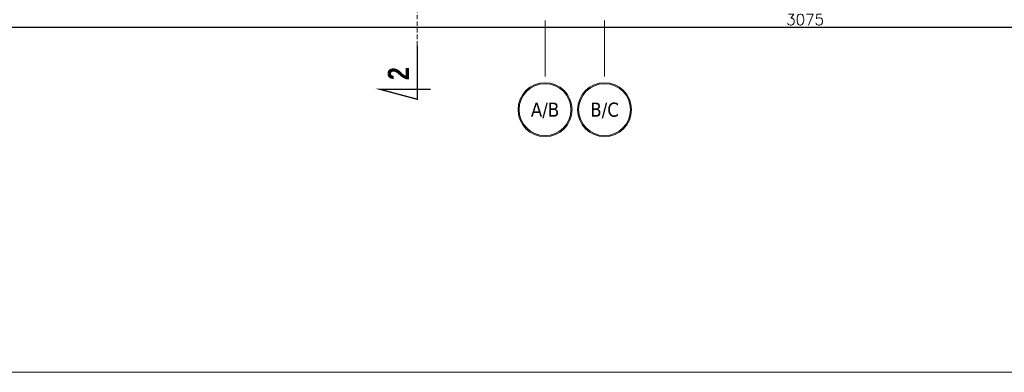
# Model space of a CAD drawing. Header units: millimetres. Extents: x 23192 to 177760, y -399809 to -79279.
# Tile 255 of 256: x 58341 to 59458, y -196261 to -195861. Entities that reach past the tile are written whole.
import ezdxf
from ezdxf.enums import TextEntityAlignment as Align

# ---------------------------------------------------------------- set-up
doc = ezdxf.new("R2010")
doc.units = ezdxf.units.MM
doc.linetypes.add('CARKOVANA', pattern=[7.5, 5, -2.5])
doc.linetypes.add('DASHDOT', pattern=[25.4, 12.7, -6.35, 0, -6.35])
doc.layers.get('0').update_dxf_attribs({"lineweight": 0})
for name, color, linetype, lineweight in [('!! 0_ Opis', 8, 'Continuous', 13), ('!! 0_Osie', 1, 'DASHDOT', 13), ('!! wymiary osi', 250, 'Continuous', 9), ('0-osie-liniA', 14, 'DASHDOT', 5), ('0-osie-tx', 66, 'Continuous', 9)]:
    doc.layers.add(name, color=color, linetype=linetype, lineweight=lineweight)
doc.layers.add('!! 0_ramki', color=66, linetype='Continuous', lineweight=9, plot=False)
doc.layers.add('!! 1_Wyburzenia', color=252, linetype='CARKOVANA', lineweight=13, true_color=0x696969)
doc.styles.add('STYLE7', font='ARIALNB.TTF')
doc.styles.add('TAHOMA', font='tahoma.ttf')
doc.styles.add('TXT', font='simplex.shx')
doc.dimstyles.new('DIM50', dxfattribs={"dimscale": 5, "dimtxt": 2.5, "dimasz": 1.5, "dimexe": 0, "dimexo": 0, "dimgap": 0.5, "dimtad": 1, "dimdec": 4, "dimrnd": 0.5, "dimdsep": 46, "dimtxsty": 'TXT', "dimblk1": 'TICK1', "dimblk2": 'TICK1', "dimsah": 1, "dimcen": 0, "dimse1": 1, "dimse2": 1, "dimclrd": 1, "dimclre": 7, "dimclrt": 9, "dimadec": 0, "dimazin": 0, "dimtfac": 1, "dimtdec": 4, "dimtmove": 2, "dimatfit": 3, "dimldrblk": 'TICK1', "dimfxl": 1, "dimtolj": 1, "dimarcsym": 0})

# ---------------------------------------------------------------- blocks, each defined once
blk = doc.blocks.new('*U81')
h = blk.add_hatch(color=256)
edge = h.paths.add_edge_path()
edge.add_arc((0, 0), 30.6, 0, 360)
edge = h.paths.add_edge_path(flags=17)
edge.add_arc((0, 0), 29.4, 0, 360)
for radius in [30.6, 29.4]:
    blk.add_circle((0, 0), radius)
at = {"style": 'TAHOMA', "flags": 8}
blk.add_attdef('ANSICHTSNUMMER', text='', height=16, dxfattribs=at).set_placement((0, 0), align=Align.MIDDLE_CENTER)
blk = doc.blocks.new('BLOK OSI')
at = {"layer": '0-osie-liniA', "ltscale": 5}
for points in [[(50117.21142, -193635.47368), (50117.21142, -195993.9543)], [(50184.71142, -193635.47368), (50184.71142, -195993.9543)]]:
    blk.add_lwpolyline(points, dxfattribs=at)
at = {"layer": '0-osie-tx'}
ref = blk.add_blockref('*U81', (50117.21142, -196024.5543), dxfattribs=dict(at, rotation=180))
ref.add_attrib('ANSICHTSNUMMER', 'A/B', dxfattribs={"layer": '0', "height": 16, "style": 'TAHOMA', "flags": 8}).set_placement((50117.21142, -196024.5543), align=Align.MIDDLE_CENTER)
ref = blk.add_blockref('*U81', (50184.71142, -196024.5543), dxfattribs=dict(at, rotation=180))
ref.add_attrib('ANSICHTSNUMMER', 'B/C', dxfattribs={"layer": '0', "height": 16, "style": 'TAHOMA', "flags": 8}).set_placement((50184.71142, -196024.5543), align=Align.MIDDLE_CENTER)
blk = doc.blocks.new('TICK1')
at = {"color": 2}
blk.add_line((-1, -1), (1, 1), dxfattribs=at)
at = {"color": 0}
for p, q in [((0, 0), (-1, 0)), ((0, -1.4), (0, 1.4))]:
    blk.add_line(p, q, dxfattribs=at)
blk = doc.blocks.new('*D2676')
at = {"layer": '!! wymiary osi', "color": 1, "lineweight": -2, "transparency": 16777216}
blk.add_line((57702.1, -195869.6), (60762.1, -195869.6), dxfattribs=at)
at = {"layer": 'DEFPOINTS', "color": 0, "transparency": 16777216}
for p in [(57694.6, -195657.6), (60769.6, -195657.6), (60769.6, -195869.6)]:
    blk.add_point(p, dxfattribs=at)
at = {"layer": '!! wymiary osi', "color": 1, "lineweight": -2, "transparency": 16777216, "xscale": 7.5, "yscale": 7.5, "zscale": 7.5, "rotation": 180}
blk.add_blockref('TICK1', (57694.6, -195869.6), dxfattribs=at)
at = {"layer": '!! wymiary osi', "color": 1, "lineweight": -2, "transparency": 16777216, "xscale": 7.5, "yscale": 7.5, "zscale": 7.5}
blk.add_blockref('TICK1', (60769.6, -195869.6), dxfattribs=at)
at = {"layer": '!! wymiary osi', "color": 9, "transparency": 16777216, "insert": (59232.1, -195860.9), "char_height": 12.5, "attachment_point": 5, "style": 'TXT'}
blk.add_mtext('\\A1;3075', dxfattribs=at)
blk = doc.blocks.new('oznaczenie przekroi')
at = {"layer": '!! 0_ Opis', "color": 2, "const_width": 1.44}
blk.add_lwpolyline([(86031.8, -195890.5), (86031.8, -195951.3), (85989.7, -195940.1), (86047, -195940.1)], dxfattribs=at)
blk.add_lwpolyline([(86031.8, -195890.5), (86031.8, -195951.3), (85989.7, -195940.1), (86047, -195940.1)], dxfattribs=at)
at = {"layer": '!! 1_Wyburzenia'}
blk.add_lwpolyline([(86031.8, -195890.5), (86028.2, -193636)], dxfattribs=at)
at = {"layer": '!! 0_ Opis', "color": 9, "style": 'STYLE7', "text_generation_flag": 6, "width": 0.95}
blk.add_text('2', height=24, rotation=270, dxfattribs=at).set_placement((86022.4, -195929.5))

msp = doc.modelspace()

# ---------------------------------------------------------------- linework, layer by layer
at = {"layer": '!! 0_ramki'}
msp.add_lwpolyline([(57385.28509, -193291.11623), (61585.28509, -193291.11623), (61585.28509, -196261.11623), (57385.28509, -196261.11623)], close=True, dxfattribs=at)

# ---------------------------------------------------------------- block references
at = {"layer": '!! 0_Osie'}
msp.add_blockref('BLOK OSI', (8819.85593, 61.46017), dxfattribs=at)
at = {"layer": '!! 1_Wyburzenia'}
msp.add_blockref('oznaczenie przekroi', (-27239.68678, 0), dxfattribs=at)

# ---------------------------------------------------------------- dimensions: what is measured, and where the dimension line sits
at = {"layer": '!! wymiary osi'}
dim = msp.add_linear_dim(base=(60769.56735, -195869.60485), p1=(57694.56735, -195657.58663), p2=(60769.56735, -195657.58663), dimstyle='DIM50', dxfattribs=at)
dim.commit()
dim.dimension.update_dxf_attribs({"geometry": '*D2676', "text_midpoint": (59232.06735, -195860.85485)})

doc.saveas('drawing.dxf')
